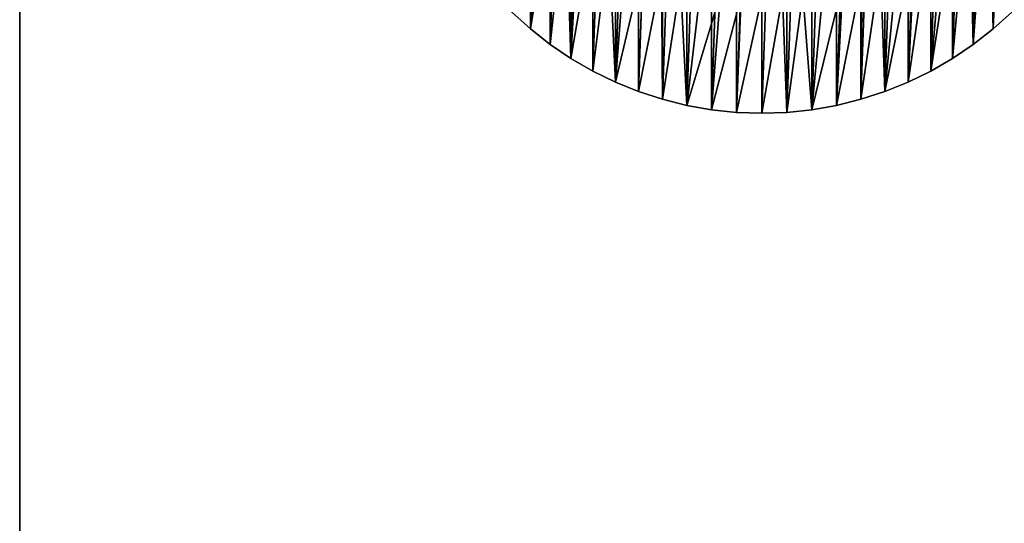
# Model space of a CAD drawing. Extents: x -300 to 306, y -450 to 450.
# Tile 29 of 34: x 162 to 251, y 182 to 227. Entities that reach past the tile are written whole.
import ezdxf

# ---------------------------------------------------------------- set-up
doc = ezdxf.new("R2010")
doc.units = 0
doc.header["$MEASUREMENT"] = 0

msp = doc.modelspace()

# ---------------------------------------------------------------- linework, layer by layer
for points in [[(162.5, 377, -21), (162.5, 377, -30), (162.5, -377, -21)], [(162.5, -377, -21), (162.5, 377, -30), (162.5, -377, -30)], [(222.742905, 219.210205, -29), (222.742905, 282.789795, -29), (220.541794, 219.759003, -29)], [(220.541794, 219.759003, -29), (222.742905, 282.789795, -29), (220.541794, 282.240997, -29)], [(224.976898, 218.816299, -29), (224.976898, 283.183685, -29), (222.742905, 219.210205, -29)], [(222.742905, 219.210205, -29), (224.976898, 283.183685, -29), (222.742905, 282.789795, -29)], [(227.232895, 218.579193, -29), (227.232895, 283.420807, -29), (224.976898, 218.816299, -29)], [(224.976898, 218.816299, -29), (227.232895, 283.420807, -29), (224.976898, 283.183685, -29)], [(229.5, 218.5, -29), (229.5, 283.5, -29), (227.232895, 218.579193, -29)], [(227.232895, 218.579193, -29), (229.5, 283.5, -29), (227.232895, 283.420807, -29)], [(229.5, 218.5, -29), (231.767105, 283.420807, -29), (229.5, 283.5, -29)], [(231.767105, 218.579193, -29), (231.767105, 283.420807, -29), (229.5, 218.5, -29)], [(231.767105, 218.579193, -29), (234.023102, 283.183685, -29), (231.767105, 283.420807, -29)], [(234.023102, 218.816299, -29), (234.023102, 283.183685, -29), (231.767105, 218.579193, -29)], [(234.023102, 218.816299, -29), (236.257095, 282.789795, -29), (234.023102, 283.183685, -29)], [(236.257095, 219.210205, -29), (236.257095, 282.789795, -29), (234.023102, 218.816299, -29)], [(236.257095, 219.210205, -29), (238.458206, 282.240997, -29), (236.257095, 282.789795, -29)], [(220.541794, 219.759003, -29), (220.541794, 282.240997, -29), (218.384293, 220.460007, -29)], [(218.384293, 220.460007, -29), (220.541794, 282.240997, -29), (218.384293, 281.540009, -29)], [(238.458206, 219.759003, -29), (238.458206, 282.240997, -29), (236.257095, 219.210205, -29)], [(238.458206, 219.759003, -29), (240.615707, 281.540009, -29), (238.458206, 282.240997, -29)], [(218.384293, 220.460007, -29), (218.384293, 281.540009, -29), (216.281097, 221.309799, -29)], [(216.281097, 221.309799, -29), (218.384293, 281.540009, -29), (216.281097, 280.690186, -29)], [(240.615707, 220.460007, -29), (240.615707, 281.540009, -29), (238.458206, 219.759003, -29)], [(240.615707, 220.460007, -29), (242.718903, 280.690186, -29), (240.615707, 281.540009, -29)], [(216.281097, 221.309799, -29), (216.281097, 280.690186, -29), (214.242203, 222.304199, -29)], [(214.242203, 222.304199, -29), (216.281097, 280.690186, -29), (214.242203, 279.695801, -29)], [(242.718903, 221.309799, -29), (242.718903, 280.690186, -29), (240.615707, 220.460007, -29)], [(242.718903, 221.309799, -29), (244.757797, 279.695801, -29), (242.718903, 280.690186, -29)], [(214.242203, 222.304199, -29), (214.242203, 279.695801, -29), (212.277603, 223.4384, -29)], [(212.277603, 223.4384, -29), (214.242203, 279.695801, -29), (212.277603, 278.561615, -29)], [(244.757797, 222.304199, -29), (244.757797, 279.695801, -29), (242.718903, 221.309799, -29)], [(244.757797, 222.304199, -29), (246.722397, 278.561615, -29), (244.757797, 279.695801, -29)], [(212.277603, 223.4384, -29), (212.277603, 278.561615, -29), (210.397003, 224.707001, -29)], [(210.397003, 224.707001, -29), (212.277603, 278.561615, -29), (210.397003, 277.293091, -29)], [(246.722397, 223.4384, -29), (246.722397, 278.561615, -29), (244.757797, 222.304199, -29)], [(246.722397, 223.4384, -29), (248.602997, 277.293091, -29), (246.722397, 278.561615, -29)], [(210.397003, 224.707001, -29), (210.397003, 277.293091, -29), (208.609406, 226.103607, -29)], [(208.609406, 226.103607, -29), (210.397003, 277.293091, -29), (208.609406, 275.896515, -29)], [(248.602997, 224.707001, -29), (248.602997, 277.293091, -29), (246.722397, 223.4384, -29)], [(248.602997, 224.707001, -29), (250.390594, 275.896515, -29), (248.602997, 277.293091, -29)], [(208.609406, 226.103607, -29), (208.609406, 275.896515, -29), (206.923599, 227.621506, -29)], [(250.390594, 226.103607, -29), (250.390594, 275.896515, -29), (248.602997, 224.707001, -29)], [(250.390594, 226.103607, -29), (252.076401, 274.37851, -29), (250.390594, 275.896515, -29)], [(252.076401, 227.621506, -29), (252.076401, 274.37851, -29), (250.390594, 226.103607, -29)], [(251.480194, 250.066299, -30), (252.076401, 227.621506, -30), (250.390594, 226.103607, -30)], [(250.390594, 226.103607, -30), (251.321793, 248.205597, -30), (251.480194, 250.066299, -30)], [(250.390594, 226.103607, -30), (251.006195, 246.365097, -30), (251.321793, 248.205597, -30)], [(250.390594, 226.103607, -30), (250.535706, 244.557907, -30), (251.006195, 246.365097, -30)], [(206.923599, 227.621506, -30), (208.464294, 244.557907, -30), (208.609406, 226.103607, -30)], [(208.609406, 226.103607, -30), (208.464294, 244.557907, -30), (209.086395, 242.797195, -30)], [(250.390594, 226.103607, -30), (249.913605, 242.797195, -30), (250.535706, 244.557907, -30)], [(209.086395, 242.797195, -30), (209.855606, 241.095505, -30), (208.609406, 226.103607, -30)], [(249.144394, 241.095505, -30), (249.913605, 242.797195, -30), (248.602997, 224.707001, -30)], [(250.390594, 226.103607, -30), (248.602997, 224.707001, -30), (249.913605, 242.797195, -30)], [(208.609406, 226.103607, -30), (209.855606, 241.095505, -30), (210.766403, 239.465195, -30)], [(248.602997, 224.707001, -30), (248.233597, 239.465195, -30), (249.144394, 241.095505, -30)], [(208.609406, 226.103607, -30), (210.766403, 239.465195, -30), (210.397003, 224.707001, -30)], [(210.397003, 224.707001, -30), (210.766403, 239.465195, -30), (211.812103, 237.918106, -30)], [(246.722397, 223.4384, -30), (247.187897, 237.918106, -30), (248.233597, 239.465195, -30)], [(246.722397, 223.4384, -30), (248.233597, 239.465195, -30), (248.602997, 224.707001, -30)], [(210.397003, 224.707001, -30), (211.812103, 237.918106, -30), (212.277603, 223.4384, -30)], [(211.812103, 237.918106, -30), (212.985199, 236.465103, -30), (212.277603, 223.4384, -30)], [(244.757797, 222.304199, -30), (246.014801, 236.465103, -30), (247.187897, 237.918106, -30)], [(244.757797, 222.304199, -30), (247.187897, 237.918106, -30), (246.722397, 223.4384, -30)], [(212.277603, 223.4384, -30), (212.985199, 236.465103, -30), (214.277298, 235.117004, -30)], [(244.722702, 235.117004, -30), (246.014801, 236.465103, -30), (244.757797, 222.304199, -30)], [(212.277603, 223.4384, -30), (214.277298, 235.117004, -30), (214.242203, 222.304199, -30)], [(214.242203, 222.304199, -30), (214.277298, 235.117004, -30), (215.679199, 233.883194, -30)], [(242.718903, 221.309799, -30), (243.320801, 233.883194, -30), (244.722702, 235.117004, -30)], [(242.718903, 221.309799, -30), (244.722702, 235.117004, -30), (244.757797, 222.304199, -30)], [(214.242203, 222.304199, -30), (215.679199, 233.883194, -30), (216.281097, 221.309799, -30)], [(215.679199, 233.883194, -30), (217.180603, 232.772797, -30), (216.281097, 221.309799, -30)], [(240.615707, 220.460007, -30), (241.819397, 232.772797, -30), (243.320801, 233.883194, -30)], [(240.615707, 220.460007, -30), (243.320801, 233.883194, -30), (242.718903, 221.309799, -30)], [(216.281097, 221.309799, -30), (217.180603, 232.772797, -30), (218.770706, 231.793701, -30)], [(240.229294, 231.793701, -30), (241.819397, 232.772797, -30), (240.615707, 220.460007, -30)], [(216.281097, 221.309799, -30), (218.770706, 231.793701, -30), (218.384293, 220.460007, -30)], [(218.384293, 220.460007, -30), (218.770706, 231.793701, -30), (220.438202, 230.953003, -30)], [(238.458206, 219.759003, -30), (238.561798, 230.953003, -30), (240.229294, 231.793701, -30)], [(238.458206, 219.759003, -30), (240.229294, 231.793701, -30), (240.615707, 220.460007, -30)], [(218.384293, 220.460007, -30), (220.438202, 230.953003, -30), (220.541794, 219.759003, -30)], [(220.541794, 219.759003, -30), (220.438202, 230.953003, -30), (222.170898, 230.256699, -30)], [(220.541794, 219.759003, -30), (222.170898, 230.256699, -30), (222.742905, 219.210205, -30)], [(222.170898, 230.256699, -30), (223.956497, 229.7099, -30), (222.742905, 219.210205, -30)], [(234.023102, 218.816299, -30), (235.043503, 229.7099, -30), (236.829102, 230.256699, -30)], [(234.023102, 218.816299, -30), (236.829102, 230.256699, -30), (236.257095, 219.210205, -30)], [(236.257095, 219.210205, -30), (236.829102, 230.256699, -30), (238.561798, 230.953003, -30)], [(236.257095, 219.210205, -30), (238.561798, 230.953003, -30), (238.458206, 219.759003, -30)], [(222.742905, 219.210205, -30), (223.956497, 229.7099, -30), (225.781998, 229.316498, -30)], [(233.218002, 229.316498, -30), (235.043503, 229.7099, -30), (234.023102, 218.816299, -30)], [(222.742905, 219.210205, -30), (225.781998, 229.316498, -30), (224.976898, 218.816299, -30)], [(224.976898, 218.816299, -30), (225.781998, 229.316498, -30), (227.634293, 229.0793, -30)], [(224.976898, 218.816299, -30), (227.634293, 229.0793, -30), (227.232895, 218.579193, -30)], [(227.232895, 218.579193, -30), (227.634293, 229.0793, -30), (229.5, 229, -30)], [(227.232895, 218.579193, -30), (229.5, 229, -30), (229.5, 218.5, -30)], [(229.5, 218.5, -30), (229.5, 229, -30), (231.365707, 229.0793, -30)], [(229.5, 218.5, -30), (231.365707, 229.0793, -30), (231.767105, 218.579193, -30)], [(231.767105, 218.579193, -30), (231.365707, 229.0793, -30), (233.218002, 229.316498, -30)], [(231.767105, 218.579193, -30), (233.218002, 229.316498, -30), (234.023102, 218.816299, -30)], [(208.609406, 226.103607, -30), (208.609406, 226.103607, -29), (206.923599, 227.621506, -30)], [(206.923599, 227.621506, -30), (208.609406, 226.103607, -29), (206.923599, 227.621506, -29)], [(252.076401, 227.621506, -30), (252.076401, 227.621506, -29), (250.390594, 226.103607, -30)], [(250.390594, 226.103607, -30), (252.076401, 227.621506, -29), (250.390594, 226.103607, -29)], [(210.397003, 224.707001, -30), (210.397003, 224.707001, -29), (208.609406, 226.103607, -30)], [(208.609406, 226.103607, -30), (210.397003, 224.707001, -29), (208.609406, 226.103607, -29)], [(250.390594, 226.103607, -30), (250.390594, 226.103607, -29), (248.602997, 224.707001, -30)], [(248.602997, 224.707001, -30), (250.390594, 226.103607, -29), (248.602997, 224.707001, -29)], [(212.277603, 223.4384, -30), (212.277603, 223.4384, -29), (210.397003, 224.707001, -30)], [(210.397003, 224.707001, -30), (212.277603, 223.4384, -29), (210.397003, 224.707001, -29)], [(248.602997, 224.707001, -30), (248.602997, 224.707001, -29), (246.722397, 223.4384, -30)], [(246.722397, 223.4384, -30), (248.602997, 224.707001, -29), (246.722397, 223.4384, -29)], [(214.242203, 222.304199, -30), (214.242203, 222.304199, -29), (212.277603, 223.4384, -30)], [(212.277603, 223.4384, -30), (214.242203, 222.304199, -29), (212.277603, 223.4384, -29)], [(246.722397, 223.4384, -30), (246.722397, 223.4384, -29), (244.757797, 222.304199, -30)], [(244.757797, 222.304199, -30), (246.722397, 223.4384, -29), (244.757797, 222.304199, -29)], [(216.281097, 221.309799, -30), (216.281097, 221.309799, -29), (214.242203, 222.304199, -30)], [(214.242203, 222.304199, -30), (216.281097, 221.309799, -29), (214.242203, 222.304199, -29)], [(244.757797, 222.304199, -30), (244.757797, 222.304199, -29), (242.718903, 221.309799, -30)], [(242.718903, 221.309799, -30), (244.757797, 222.304199, -29), (242.718903, 221.309799, -29)], [(218.384293, 220.460007, -30), (218.384293, 220.460007, -29), (216.281097, 221.309799, -30)], [(216.281097, 221.309799, -30), (218.384293, 220.460007, -29), (216.281097, 221.309799, -29)], [(242.718903, 221.309799, -30), (242.718903, 221.309799, -29), (240.615707, 220.460007, -30)], [(240.615707, 220.460007, -30), (242.718903, 221.309799, -29), (240.615707, 220.460007, -29)], [(220.541794, 219.759003, -30), (220.541794, 219.759003, -29), (218.384293, 220.460007, -30)], [(218.384293, 220.460007, -30), (220.541794, 219.759003, -29), (218.384293, 220.460007, -29)], [(222.742905, 219.210205, -30), (222.742905, 219.210205, -29), (220.541794, 219.759003, -30)], [(220.541794, 219.759003, -30), (222.742905, 219.210205, -29), (220.541794, 219.759003, -29)], [(238.458206, 219.759003, -30), (238.458206, 219.759003, -29), (236.257095, 219.210205, -30)], [(236.257095, 219.210205, -30), (238.458206, 219.759003, -29), (236.257095, 219.210205, -29)], [(240.615707, 220.460007, -30), (240.615707, 220.460007, -29), (238.458206, 219.759003, -30)], [(238.458206, 219.759003, -30), (240.615707, 220.460007, -29), (238.458206, 219.759003, -29)], [(224.976898, 218.816299, -30), (224.976898, 218.816299, -29), (222.742905, 219.210205, -30)], [(222.742905, 219.210205, -30), (224.976898, 218.816299, -29), (222.742905, 219.210205, -29)], [(227.232895, 218.579193, -30), (227.232895, 218.579193, -29), (224.976898, 218.816299, -30)], [(224.976898, 218.816299, -30), (227.232895, 218.579193, -29), (224.976898, 218.816299, -29)], [(234.023102, 218.816299, -30), (234.023102, 218.816299, -29), (231.767105, 218.579193, -30)], [(231.767105, 218.579193, -30), (234.023102, 218.816299, -29), (231.767105, 218.579193, -29)], [(236.257095, 219.210205, -30), (236.257095, 219.210205, -29), (234.023102, 218.816299, -30)], [(234.023102, 218.816299, -30), (236.257095, 219.210205, -29), (234.023102, 218.816299, -29)], [(229.5, 218.5, -30), (229.5, 218.5, -29), (227.232895, 218.579193, -30)], [(227.232895, 218.579193, -30), (229.5, 218.5, -29), (227.232895, 218.579193, -29)], [(231.767105, 218.579193, -30), (231.767105, 218.579193, -29), (229.5, 218.5, -30)], [(229.5, 218.5, -30), (231.767105, 218.579193, -29), (229.5, 218.5, -29)]]:
    msp.add_3dface(points)

doc.saveas('drawing.dxf')
